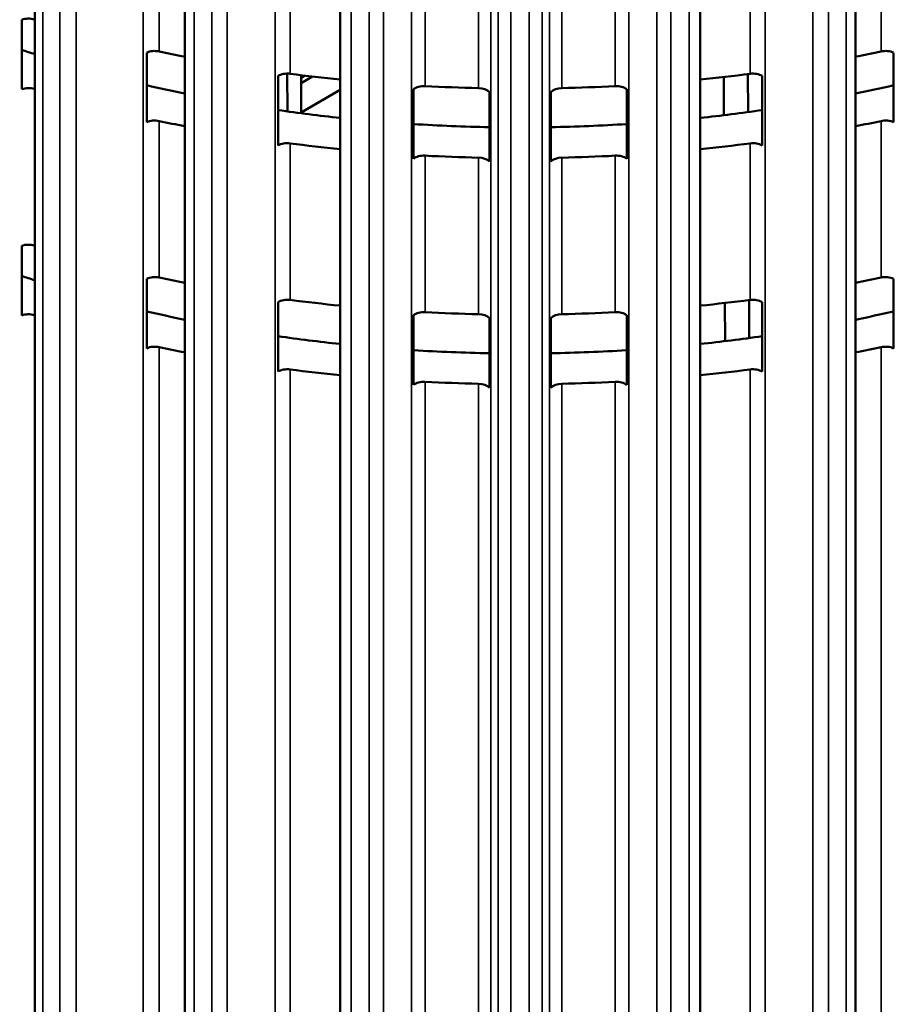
# Model space of a CAD drawing. Header units: millimetres. Extents: x 38 to 2514, y 38 to 1622.
# Tile 215 of 244: x 1726 to 1767, y 1268 to 1314. Entities that reach past the tile are written whole.
import ezdxf

# ---------------------------------------------------------------- set-up
doc = ezdxf.new("R2010")
doc.units = ezdxf.units.MM
doc.header["$LTSCALE"] = 7.692308
doc.layers.add('Visible (ISO)', color=7, linetype='Continuous', lineweight=50)
doc.layers.add('Visible Narrow (ISO)', color=7, linetype='Continuous', lineweight=35)

msp = doc.modelspace()

# ---------------------------------------------------------------- linework, layer by layer
at = {"layer": 'Visible (ISO)'}
for p, q in [((1726.654, 1378.44), (1726.654, 1254.784)), ((1733.684, 1377.154), (1733.684, 1253.372)), ((1765.162, 1377.159), (1765.162, 1253.372)), ((1740.973, 1376.426), (1740.973, 1252.502)), ((1757.873, 1376.43), (1757.873, 1252.502)), ((1726.034, 1311.014), (1726.034, 1314.28)), ((1731.899, 1309.466), (1731.899, 1312.732)), ((1766.947, 1312.732), (1766.947, 1309.466)), ((1738.063, 1308.373), (1738.063, 1311.639)), ((1738.509, 1309.974), (1738.499, 1311.749)), ((1739.144, 1311.676), (1739.154, 1309.887)), ((1739.145, 1311.546), (1739.328, 1311.653)), ((1739.146, 1311.304), (1739.673, 1311.612)), ((1758.988, 1309.798), (1758.978, 1311.589)), ((1760.122, 1309.944), (1760.112, 1311.728)), ((1760.783, 1311.639), (1760.783, 1308.373)), ((1739.154, 1309.918), (1740.973, 1310.981)), ((1744.422, 1307.754), (1744.422, 1311.02)), ((1754.424, 1311.02), (1754.424, 1307.754)), ((1747.979, 1310.885), (1747.979, 1307.619)), ((1750.867, 1307.619), (1750.867, 1310.885)), ((1726.034, 1300.4), (1726.034, 1303.666)), ((1731.899, 1298.852), (1731.899, 1302.118)), ((1766.947, 1302.118), (1766.947, 1298.852)), ((1738.063, 1297.759), (1738.063, 1301.025)), ((1759.044, 1299.19), (1759.034, 1300.981)), ((1760.178, 1299.337), (1760.169, 1301.12)), ((1760.783, 1301.025), (1760.783, 1297.759)), ((1744.422, 1297.139), (1744.422, 1300.405)), ((1747.979, 1300.271), (1747.979, 1297.005)), ((1750.867, 1297.005), (1750.867, 1300.271)), ((1754.424, 1300.405), (1754.424, 1297.139))]:
    msp.add_line(p, q, dxfattribs=at)
for centre, major_axis, start_param, end_param in [((1726.352, 1313.986), (-0.6, 0), 4.228586, 5.270538), ((1749.423, 1336.07), (46.5, 0), 4.185331, 4.2007), ((1732.28, 1312.465), (-0.6, 0), 4.359486, 5.401438), ((1749.423, 1339.336), (49, 0), 4.359486, 4.385388), ((1749.423, 1339.336), (49, 0), 5.03939, 5.065292), ((1766.566, 1312.465), (0.6, 0), 0.881748, 1.923699), ((1738.502, 1311.403), (-0.6, 0), 4.490386, 5.532337), ((1749.423, 1339.336), (49, 0), 4.490386, 4.539068), ((1749.423, 1339.336), (49, 0), 4.88571, 4.934392), ((1760.344, 1311.403), (0.6, 0), 0.750848, 1.7928), ((1726.352, 1310.72), (-0.6, 0), 4.228586, 5.270538), ((1749.423, 1336.07), (49, 0), 4.228586, 4.229129), ((1749.423, 1336.07), (46.5, 0), 4.325976, 4.367094), ((1744.911, 1310.819), (-0.6, 0), 4.621285, 5.663237), ((1749.423, 1339.336), (49, 0), 4.621285, 4.672593), ((1747.45, 1310.723), (0.6, 0), 0.489049, 1.531), ((1751.396, 1310.723), (-0.6, 0), 4.752185, 5.794137), ((1749.423, 1339.336), (49, 0), 4.752185, 4.803492), ((1753.936, 1310.819), (0.6, 0), 0.619948, 1.6619), ((1749.423, 1336.07), (46.5, 0), 5.057684, 5.098802), ((1749.423, 1336.07), (46.5, 0), 4.465595, 4.529647), ((1749.423, 1336.07), (46.5, 0), 4.895131, 4.959183), ((1732.28, 1309.199), (-0.6, 0), 4.359486, 5.401438), ((1749.423, 1336.07), (49, 0), 4.359486, 4.385388), ((1749.423, 1336.07), (49, 0), 5.03939, 5.065292), ((1766.566, 1309.199), (0.6, 0), 0.881748, 1.923699), ((1749.423, 1336.07), (46.5, 0), 4.604636, 4.681337), ((1749.423, 1336.07), (46.5, 0), 4.743441, 4.820142), ((1738.502, 1308.137), (-0.6, 0), 4.490386, 5.532337), ((1749.423, 1336.07), (49, 0), 4.490386, 4.539068), ((1749.423, 1336.07), (49, 0), 4.88571, 4.934392), ((1760.344, 1308.137), (0.6, 0), 0.750848, 1.7928), ((1744.911, 1307.553), (-0.6, 0), 4.621285, 5.663237), ((1749.423, 1336.07), (49, 0), 4.621285, 4.672593), ((1747.45, 1307.457), (0.6, 0), 0.489049, 1.531), ((1751.396, 1307.457), (-0.6, 0), 4.752185, 5.794137), ((1749.423, 1336.07), (49, 0), 4.752185, 4.803492), ((1753.936, 1307.553), (0.6, 0), 0.619948, 1.6619), ((1726.352, 1303.372), (-0.6, 0), 4.228586, 5.270538), ((1749.423, 1328.722), (49, 0), 4.228586, 4.229129), ((1749.423, 1325.456), (-46.5, 0), 1.043739, 1.059107), ((1732.28, 1301.85), (-0.6, 0), 4.359486, 5.401438), ((1749.423, 1328.722), (49, 0), 4.359486, 4.385388), ((1749.423, 1328.722), (49, 0), 5.03939, 5.065292), ((1766.566, 1301.85), (0.6, 0), 0.881748, 1.923699), ((1738.502, 1300.788), (-0.6, 0), 4.490386, 5.532337), ((1749.423, 1328.722), (49, 0), 4.490386, 4.539068), ((1749.423, 1328.722), (49, 0), 4.88571, 4.934392), ((1760.344, 1300.788), (0.6, 0), 0.750848, 1.7928), ((1726.352, 1300.106), (-0.6, 0), 4.228586, 5.270538), ((1749.423, 1325.456), (49, 0), 4.228586, 4.229129), ((1749.423, 1325.456), (-46.5, 0), 1.184383, 1.225502), ((1744.911, 1300.204), (-0.6, 0), 4.621285, 5.663237), ((1749.423, 1328.722), (49, 0), 4.621285, 4.672593), ((1747.45, 1300.108), (0.6, 0), 0.489049, 1.531), ((1751.396, 1300.108), (-0.6, 0), 4.752185, 5.794137), ((1749.423, 1328.722), (49, 0), 4.752185, 4.803492), ((1753.936, 1300.204), (0.6, 0), 0.619948, 1.6619), ((1749.423, 1325.456), (-46.5, 0), 1.916091, 1.95721), ((1749.423, 1325.456), (-46.5, 0), 1.324002, 1.388055), ((1749.423, 1325.456), (-46.5, 0), 1.753538, 1.817591), ((1732.28, 1298.584), (-0.6, 0), 4.359486, 5.401438), ((1749.423, 1325.456), (49, 0), 4.359486, 4.385388), ((1749.423, 1325.456), (49, 0), 5.03939, 5.065292), ((1766.566, 1298.584), (0.6, 0), 0.881748, 1.923699), ((1749.423, 1325.456), (-46.5, 0), 1.463043, 1.539744), ((1749.423, 1325.456), (-46.5, 0), 1.601849, 1.678549), ((1738.502, 1297.522), (-0.6, 0), 4.490386, 5.532337), ((1749.423, 1325.456), (49, 0), 4.490386, 4.539068), ((1749.423, 1325.456), (49, 0), 4.88571, 4.934392), ((1760.344, 1297.522), (0.6, 0), 0.750848, 1.7928), ((1744.911, 1296.938), (-0.6, 0), 4.621285, 5.663237), ((1749.423, 1325.456), (49, 0), 4.621285, 4.672593), ((1747.45, 1296.842), (0.6, 0), 0.489049, 1.531), ((1751.396, 1296.842), (-0.6, 0), 4.752185, 5.794137), ((1749.423, 1325.456), (49, 0), 4.752185, 4.803492), ((1753.936, 1296.938), (0.6, 0), 0.619948, 1.6619), ((1749.423, 1283.121), (-57.5, 0), 0, 3.141593), ((1749.423, 1281.243), (57.5, 0), 3.113305, 6.311473), ((1749.423, 1281.365), (57.35, 0), 3.164483, 6.260295)]:
    msp.add_ellipse(centre, major_axis=major_axis, ratio=0.57735, start_param=start_param, end_param=end_param, dxfattribs=at)
at = {"layer": 'Visible Narrow (ISO)'}
for p, q in [((1731.737, 1258.315), (1731.737, 1384.545)), ((1737.93, 1257.211), (1737.93, 1383.441)), ((1760.916, 1383.441), (1760.916, 1257.211)), ((1744.32, 1256.583), (1744.32, 1382.813)), ((1748.049, 1382.672), (1748.049, 1256.442)), ((1750.797, 1256.442), (1750.797, 1382.672)), ((1754.526, 1382.813), (1754.526, 1256.583)), ((1728.587, 1378.477), (1728.587, 1254.448)), ((1735.681, 1377.169), (1735.681, 1253.139)), ((1763.165, 1377.169), (1763.165, 1253.139)), ((1727.021, 1376.613), (1727.021, 1254.465)), ((1727.818, 1376.422), (1727.818, 1254.274)), ((1743.01, 1376.406), (1743.01, 1252.377)), ((1748.397, 1376.202), (1748.397, 1252.173)), ((1750.45, 1376.202), (1750.45, 1252.173)), ((1755.836, 1376.406), (1755.836, 1252.377)), ((1734.125, 1375.187), (1734.124, 1253.038)), ((1764.722, 1375.187), (1764.722, 1253.038)), ((1734.959, 1375.058), (1734.958, 1252.909)), ((1763.888, 1375.058), (1763.888, 1252.909)), ((1741.49, 1374.307), (1741.49, 1252.159)), ((1742.346, 1374.242), (1742.346, 1252.094)), ((1756.5, 1374.242), (1756.5, 1252.094)), ((1757.356, 1374.307), (1757.356, 1252.159)), ((1748.991, 1373.991), (1748.991, 1251.843)), ((1749.855, 1373.991), (1749.855, 1251.843)), ((1732.488, 1312.79), (1732.488, 1320.138)), ((1766.359, 1320.138), (1766.359, 1312.79)), ((1738.634, 1311.741), (1738.634, 1319.089)), ((1760.212, 1319.089), (1760.212, 1311.741)), ((1744.965, 1311.164), (1744.965, 1318.512)), ((1747.474, 1318.417), (1747.474, 1311.069)), ((1751.373, 1311.069), (1751.373, 1318.417)), ((1753.881, 1318.512), (1753.881, 1311.164)), ((1726.631, 1303.679), (1726.631, 1311.027)), ((1732.488, 1302.175), (1732.488, 1309.524)), ((1766.359, 1309.524), (1766.359, 1302.175)), ((1738.634, 1301.126), (1738.634, 1308.475)), ((1760.212, 1308.475), (1760.212, 1301.126)), ((1744.965, 1300.549), (1744.965, 1307.898)), ((1747.474, 1307.803), (1747.474, 1300.454)), ((1751.373, 1300.454), (1751.373, 1307.803)), ((1753.881, 1307.898), (1753.881, 1300.549)), ((1726.631, 1259.996), (1726.631, 1300.413)), ((1732.488, 1258.493), (1732.488, 1298.909)), ((1766.359, 1258.493), (1766.359, 1298.909)), ((1738.634, 1257.444), (1738.634, 1297.86)), ((1760.212, 1257.444), (1760.212, 1297.86)), ((1744.965, 1256.867), (1744.965, 1297.283)), ((1747.474, 1256.772), (1747.474, 1297.188)), ((1751.373, 1256.772), (1751.373, 1297.188)), ((1753.881, 1256.867), (1753.881, 1297.283))]:
    msp.add_line(p, q, dxfattribs=at)

doc.saveas('drawing.dxf')
